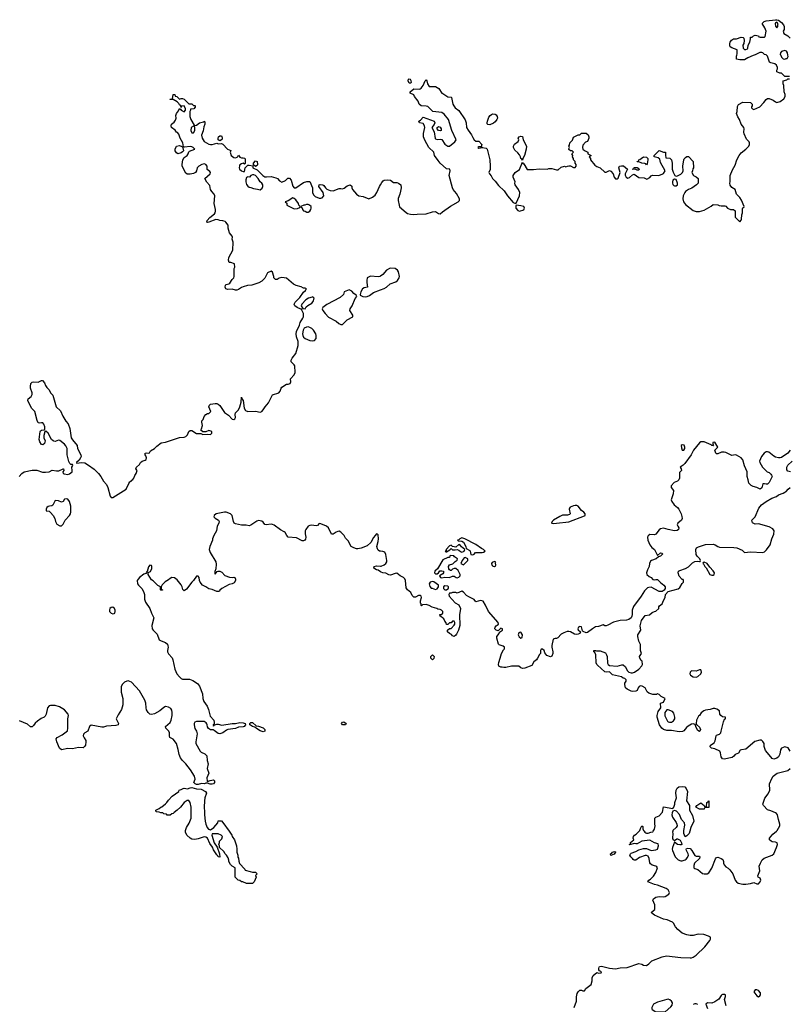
# Model space of a CAD drawing. Header units: inches. Extents: x 2106670 to 2322961, y 36024 to 224899.
# Tile 203 of 256: x 2255351 to 2265256, y 127770 to 140458. Entities that reach past the tile are written whole.
import ezdxf

# ---------------------------------------------------------------- set-up
doc = ezdxf.new("R2010")
doc.units = ezdxf.units.IN
doc.header["$MEASUREMENT"] = 0
for name, color, linetype in [('C2152', 7, 'Continuous'), ('C2153', 7, 'Continuous'), ('C2162', 7, 'Continuous'), ('C2163', 7, 'Continuous'), ('C2164', 7, 'Continuous')]:
    doc.layers.add(name, color=color, linetype=linetype)

msp = doc.modelspace()

# ---------------------------------------------------------------- linework, layer by layer
at = {"layer": 'C2152', "color": 5, "elevation": 40}
msp.add_lwpolyline([(2258049, 130000), (2258085, 129950), (2258091, 129930), (2258118, 129890), (2258145, 129810), (2258151, 129769), (2258151, 129730), (2258162, 129690), (2258164, 129664), (2258171, 129651), (2258173, 129613), (2258184, 129584), (2258254, 129510), (2258258, 129498), (2258323, 129483), (2258350, 129471), (2258390, 129471), (2258411, 129450), (2258392, 129430), (2258398, 129410), (2258371, 129349), (2258350, 129328), (2258273, 129327), (2258227, 129347), (2258210, 129348), (2258187, 129367), (2258166, 129370), (2258128, 129408), (2258126, 129530), (2258090, 129548), (2258068, 129570), (2258048, 129610), (2258047, 129627), (2258036, 129656), (2258018, 129690), (2257998, 129710), (2257980, 129740), (2257928, 129790), (2257928, 129810), (2257918, 129830), (2257927, 129853), (2257928, 129872), (2257956, 129904), (2257966, 129930), (2257948, 129948), (2257910, 129968), (2257833, 129967), (2257826, 129950), (2257856, 129850), (2257896, 129796), (2257927, 129710), (2257930, 129666), (2257910, 129669), (2257904, 129684), (2257890, 129694), (2257850, 129759), (2257835, 129795), (2257801, 129841), (2257770, 129909), (2257750, 129925), (2257730, 129926), (2257650, 129901), (2257610, 129895), (2257570, 129898), (2257549, 129909), (2257506, 129950), (2257488, 129988), (2257489, 130000)], dxfattribs=at)
at = {"layer": 'C2153', "color": 5, "elevation": 40}
for points in [[(2255345, 134570), (2255378, 134610), (2255410, 134630), (2255510, 134652), (2255572, 134652), (2255646, 134626), (2255685, 134625), (2255729, 134631), (2255770, 134651), (2255824, 134644), (2255854, 134646), (2255910, 134670), (2255914, 134670), (2255921, 134650), (2255906, 134630), (2255912, 134610), (2255924, 134604), (2255970, 134598), (2255994, 134606), (2256026, 134630), (2256029, 134650), (2256024, 134690), (2256035, 134715), (2256030, 134726), (2256010, 134728), (2255997, 134737), (2255985, 134765), (2255962, 134850), (2255962, 134930), (2255947, 134967), (2255930, 134986), (2255870, 135035), (2255850, 135038), (2255810, 135022), (2255790, 135025), (2255782, 135030), (2255761, 135050), (2255718, 135130), (2255690, 135155), (2255674, 135146), (2255661, 135099), (2255664, 135070), (2255681, 135030), (2255670, 134997), (2255650, 134978), (2255630, 134983), (2255610, 135018), (2255601, 135050), (2255616, 135150), (2255620, 135160), (2255630, 135167), (2255670, 135172), (2255676, 135184), (2255676, 135210), (2255664, 135244), (2255650, 135261), (2255630, 135263), (2255610, 135257), (2255590, 135262), (2255575, 135295), (2255547, 135407), (2255505, 135450), (2255457, 135550), (2255462, 135570), (2255497, 135603), (2255512, 135630), (2255512, 135650), (2255491, 135710), (2255490, 135730), (2255495, 135770), (2255510, 135785), (2255530, 135792), (2255590, 135786), (2255630, 135807), (2255647, 135807), (2255670, 135780), (2255684, 135744), (2255700, 135720), (2255730, 135690), (2255750, 135651), (2255778, 135618), (2255820, 135470), (2255876, 135416), (2255907, 135347), (2255945, 135285), (2255975, 135250), (2255999, 135190), (2256015, 135070), (2256030, 135043), (2256090, 134970), (2256094, 134930), (2256141, 134850), (2256143, 134830), (2256136, 134810), (2256117, 134783), (2256081, 134750), (2256083, 134743), (2256150, 134750), (2256190, 134748), (2256239, 134719), (2256310, 134666), (2256366, 134610), (2256396, 134570), (2256431, 134510), (2256468, 134468), (2256488, 134430), (2256516, 134316), (2256530, 134301), (2256550, 134299), (2256721, 134410), (2256757, 134483), (2256770, 134502), (2256786, 134510), (2256795, 134525), (2256810, 134532), (2256822, 134550), (2256834, 134586), (2256854, 134610), (2256866, 134650), (2256849, 134669), (2256858, 134690), (2256895, 134725), (2256910, 134751), (2256929, 134771), (2256970, 134782), (2256979, 134790), (2256987, 134810), (2256978, 134838), (2256969, 134850), (2256970, 134871), (2256990, 134878), (2257006, 134874), (2257022, 134878), (2257036, 134904), (2257090, 134931), (2257118, 134962), (2257173, 135007), (2257230, 135012), (2257410, 135075), (2257470, 135080), (2257492, 135088), (2257513, 135110), (2257529, 135151), (2257550, 135165), (2257570, 135162), (2257630, 135127), (2257684, 135124), (2257710, 135114), (2257770, 135118), (2257810, 135112), (2257828, 135130), (2257826, 135150), (2257790, 135162), (2257750, 135146), (2257710, 135146), (2257686, 135170), (2257696, 135184), (2257709, 135230), (2257699, 135270), (2257699, 135290), (2257714, 135306), (2257730, 135346), (2257750, 135371), (2257770, 135381), (2257790, 135385), (2257815, 135410), (2257788, 135470), (2257798, 135490), (2257810, 135502), (2257871, 135511), (2257890, 135511), (2257910, 135504), (2257930, 135486), (2257990, 135395), (2258040, 135360), (2258090, 135311), (2258110, 135307), (2258125, 135315), (2258133, 135330), (2258129, 135370), (2258133, 135390), (2258170, 135431), (2258189, 135470), (2258204, 135530), (2258208, 135592), (2258212, 135570), (2258231, 135551), (2258244, 135450), (2258262, 135422), (2258290, 135411), (2258390, 135413), (2258450, 135402), (2258470, 135411), (2258489, 135430), (2258515, 135470), (2258558, 135522), (2258610, 135622), (2258692, 135648), (2258709, 135670), (2258719, 135710), (2258730, 135723), (2258790, 135761), (2258810, 135759), (2258835, 135770), (2258844, 135790), (2258839, 135830), (2258890, 135882), (2258899, 135910), (2258896, 135996), (2258889, 136010), (2258850, 136050), (2258849, 136069), (2258863, 136097), (2258910, 136158), (2258939, 136261), (2258940, 136310), (2258918, 136370), (2258916, 136410), (2258919, 136441), (2258957, 136523), (2258966, 136554), (2259002, 136610), (2259009, 136630), (2259009, 136670), (2258986, 136714), (2258986, 136726), (2258974, 136726), (2258928, 136750), (2258898, 136770), (2258888, 136790), (2258903, 136817), (2258962, 136878), (2259010, 136945), (2259035, 136970), (2259038, 136982), (2259046, 136990), (2259030, 136998), (2259010, 136998), (2258977, 137017), (2258914, 137034), (2258878, 137050), (2258789, 137129), (2258730, 137135), (2258695, 137125), (2258670, 137109), (2258648, 137108), (2258626, 137130), (2258628, 137150), (2258610, 137206), (2258590, 137218), (2258545, 137195), (2258510, 137126), (2258471, 137089), (2258434, 137066), (2258343, 137037), (2258288, 137032), (2258230, 137016), (2258210, 137009), (2258170, 136979), (2258150, 136973), (2258130, 136974), (2258090, 136985), (2258030, 136983), (2258009, 136990), (2257997, 137010), (2258003, 137037), (2258010, 137045), (2258045, 137055), (2258057, 137063), (2258090, 137112), (2258109, 137131), (2258114, 137150), (2258115, 137250), (2258122, 137270), (2258118, 137310), (2258070, 137329), (2258050, 137328), (2258041, 137361), (2258047, 137393), (2258099, 137490), (2258102, 137590), (2258089, 137630), (2258095, 137655), (2258088, 137670), (2258055, 137710), (2258039, 137770), (2258039, 137810), (2258009, 137850), (2257997, 137857), (2257970, 137867), (2257930, 137870), (2257910, 137877), (2257878, 137882), (2257789, 137849), (2257770, 137845), (2257762, 137850), (2257766, 137870), (2257801, 137910), (2257863, 137957), (2257872, 137970), (2257876, 137990), (2257876, 138010), (2257857, 138090), (2257865, 138190), (2257856, 138210), (2257826, 138246), (2257812, 138270), (2257802, 138322), (2257764, 138364), (2257735, 138410), (2257804, 138470), (2257808, 138488), (2257800, 138500), (2257766, 138526), (2257769, 138570), (2257750, 138594), (2257730, 138601), (2257698, 138590), (2257658, 138570), (2257636, 138550), (2257631, 138510), (2257616, 138490), (2257590, 138478), (2257550, 138469), (2257510, 138469), (2257490, 138481), (2257444, 138570), (2257443, 138590), (2257452, 138650), (2257470, 138684), (2257509, 138710), (2257524, 138730), (2257530, 138754), (2257538, 138762), (2257608, 138790), (2257588, 138810), (2257570, 138819), (2257550, 138822), (2257476, 138816), (2257460, 138820), (2257453, 138870), (2257418, 138930), (2257401, 138981), (2257384, 139004), (2257370, 139009), (2257353, 139033), (2257309, 139070), (2257305, 139090), (2257309, 139110), (2257342, 139138), (2257358, 139162), (2257366, 139190), (2257364, 139224), (2257370, 139250), (2257396, 139284), (2257410, 139312), (2257424, 139304), (2257434, 139290), (2257470, 139272), (2257488, 139290), (2257488, 139310), (2257470, 139346), (2257438, 139342), (2257430, 139326), (2257428, 139350), (2257410, 139362), (2257400, 139380), (2257379, 139399), (2257330, 139429), (2257286, 139430), (2257290, 139434), (2257322, 139438), (2257327, 139493), (2257350, 139494), (2257354, 139474), (2257374, 139470), (2257410, 139434), (2257430, 139442), (2257450, 139442), (2257472, 139432), (2257530, 139374), (2257570, 139374), (2257590, 139354), (2257610, 139354), (2257614, 139350), (2257614, 139330), (2257594, 139310), (2257554, 139306), (2257554, 139294), (2257545, 139275), (2257545, 139210), (2257556, 139170), (2257598, 139098), (2257610, 139094), (2257630, 139098), (2257670, 139131), (2257718, 139142), (2257732, 139150), (2257738, 139130), (2257735, 139110), (2257722, 139078), (2257716, 139024), (2257694, 138970), (2257704, 138930), (2257728, 138888), (2257790, 138854), (2257809, 138851), (2257830, 138851), (2257890, 138865), (2257910, 138858), (2257950, 138861), (2257970, 138856), (2258030, 138791), (2258070, 138774), (2258072, 138770), (2258062, 138750), (2258076, 138710), (2258110, 138681), (2258130, 138679), (2258153, 138687), (2258164, 138696), (2258170, 138714), (2258186, 138686), (2258210, 138676), (2258230, 138677), (2258252, 138672), (2258258, 138650), (2258257, 138603), (2258250, 138598), (2258230, 138608), (2258210, 138602), (2258190, 138588), (2258185, 138575), (2258180, 138550), (2258185, 138530), (2258210, 138511), (2258230, 138503), (2258250, 138502), (2258258, 138550), (2258290, 138582), (2258310, 138585), (2258354, 138574), (2258354, 138550), (2258410, 138525), (2258439, 138499), (2258483, 138450), (2258510, 138435), (2258530, 138433), (2258590, 138437), (2258650, 138422), (2258672, 138412), (2258701, 138381), (2258730, 138363), (2258775, 138385), (2258806, 138414), (2258830, 138414), (2258850, 138390), (2258873, 138313), (2258890, 138291), (2258910, 138291), (2259010, 138362), (2259050, 138372), (2259092, 138372), (2259126, 138290), (2259125, 138230), (2259139, 138199), (2259160, 138180), (2259210, 138157), (2259230, 138157), (2259250, 138164), (2259269, 138190), (2259264, 138230), (2259206, 138310), (2259210, 138330), (2259225, 138335), (2259258, 138330), (2259270, 138321), (2259290, 138291), (2259310, 138275), (2259350, 138259), (2259390, 138251), (2259470, 138282), (2259490, 138283), (2259510, 138277), (2259532, 138288), (2259570, 138317), (2259611, 138331), (2259630, 138312), (2259631, 138290), (2259639, 138270), (2259692, 138210), (2259722, 138190), (2259779, 138179), (2259850, 138151), (2259898, 138170), (2259930, 138198), (2259953, 138230), (2259989, 138310), (2260000, 138329)], [(2260000, 137155), (2259991, 137149), (2259970, 137144), (2259870, 137152), (2259831, 137130), (2259823, 137097), (2259823, 137070), (2259832, 137010), (2259790, 137001), (2259770, 136989), (2259748, 136952), (2259738, 136918), (2259738, 136910), (2259771, 136890), (2259805, 136885), (2259830, 136889), (2259857, 136903), (2259910, 136943), (2260000, 136975)], [(2260000, 133608), (2259989, 133609), (2259970, 133622), (2259960, 133640), (2259953, 133670), (2259970, 133732), (2259975, 133770), (2259970, 133818), (2259958, 133830), (2259950, 133833), (2259930, 133813), (2259910, 133785), (2259878, 133722), (2259830, 133679), (2259750, 133649), (2259710, 133639), (2259690, 133639), (2259655, 133650), (2259622, 133670), (2259583, 133743), (2259550, 133778), (2259534, 133810), (2259490, 133855), (2259470, 133865), (2259450, 133864), (2259430, 133855), (2259390, 133827), (2259370, 133826), (2259329, 133910), (2259304, 133930), (2259230, 133963), (2259210, 133964), (2259190, 133941), (2259170, 133934), (2259110, 133944), (2259090, 133941), (2259068, 133932), (2259037, 133890), (2259030, 133870), (2259030, 133834), (2259038, 133790), (2259035, 133765), (2259026, 133750), (2259010, 133743), (2258990, 133742), (2258919, 133779), (2258810, 133789), (2258792, 133812), (2258772, 133850), (2258760, 133860), (2258710, 133883), (2258630, 133946), (2258610, 133954), (2258590, 133955), (2258527, 133947), (2258510, 133954), (2258490, 133981), (2258470, 133997), (2258430, 134004), (2258405, 133995), (2258330, 133944), (2258310, 133935), (2258270, 133942), (2258210, 133943), (2258130, 133960), (2258115, 133970), (2258105, 133990), (2258091, 134070), (2258069, 134090), (2258010, 134112), (2257990, 134111), (2257884, 134090), (2257857, 134070), (2257855, 134050), (2257870, 134035), (2257915, 134010), (2257920, 133990), (2257916, 133970), (2257898, 133930), (2257886, 133870), (2257852, 133810), (2257836, 133770), (2257834, 133750), (2257800, 133670), (2257791, 133630), (2257805, 133590), (2257878, 133470), (2257881, 133441), (2257877, 133383), (2257865, 133345), (2257864, 133324), (2257870, 133314), (2257895, 133345), (2257909, 133351), (2257930, 133351), (2257958, 133338), (2257996, 133296), (2258056, 133276), (2258090, 133271), (2258110, 133275), (2258122, 133270), (2258131, 133250), (2258132, 133230), (2258117, 133203), (2258091, 133189), (2258050, 133179), (2257954, 133130), (2257932, 133108), (2257925, 133095), (2257911, 133089), (2257890, 133089), (2257830, 133114), (2257790, 133122), (2257749, 133150), (2257709, 133170), (2257675, 133210), (2257668, 133232), (2257666, 133270), (2257650, 133286), (2257630, 133286), (2257592, 133230), (2257570, 133209), (2257502, 133118), (2257470, 133098), (2257455, 133115), (2257446, 133150), (2257434, 133174), (2257380, 133240), (2257347, 133267), (2257310, 133268), (2257290, 133258), (2257270, 133238), (2257225, 133215), (2257185, 133175), (2257174, 133150), (2257174, 133130), (2257178, 133118), (2257192, 133110), (2257190, 133106), (2257170, 133106), (2257166, 133110), (2257166, 133150), (2257130, 133166), (2257070, 133228), (2257050, 133238), (2257006, 133310), (2257006, 133334), (2257035, 133345), (2257055, 133385), (2257055, 133410), (2257050, 133426), (2257030, 133428), (2257010, 133408), (2256994, 133346), (2256990, 133346), (2256986, 133334), (2256977, 133323), (2256950, 133313), (2256896, 133270), (2256876, 133250), (2256867, 133230), (2256871, 133190), (2256883, 133170), (2256926, 133126), (2256946, 133090), (2256958, 133050), (2256961, 132990), (2256972, 132950), (2257030, 132870), (2257050, 132811), (2257081, 132750), (2257054, 132650), (2257059, 132610), (2257070, 132591), (2257121, 132541), (2257148, 132468), (2257173, 132453), (2257230, 132434), (2257254, 132410), (2257262, 132390), (2257263, 132370), (2257254, 132330), (2257256, 132310), (2257267, 132287), (2257314, 132234), (2257326, 132210), (2257349, 132089), (2257377, 132030), (2257410, 131990), (2257430, 131969), (2257450, 131959), (2257538, 131958), (2257583, 131943), (2257643, 131903), (2257670, 131870), (2257705, 131770), (2257713, 131710), (2257725, 131670), (2257767, 131610), (2257786, 131570), (2257804, 131484), (2257853, 131430), (2257858, 131402), (2257857, 131383), (2257846, 131370), (2257850, 131354), (2257855, 131365), (2257867, 131373), (2257890, 131380), (2257910, 131380), (2257954, 131366), (2258090, 131390), (2258132, 131388), (2258190, 131400), (2258230, 131398), (2258256, 131390), (2258259, 131370), (2258245, 131350), (2258230, 131345), (2258170, 131343), (2258130, 131322), (2258032, 131310), (2258016, 131304), (2257970, 131269), (2257930, 131255), (2257910, 131258), (2257856, 131296), (2257850, 131306), (2257812, 131308), (2257785, 131325), (2257770, 131346), (2257769, 131370), (2257763, 131383), (2257755, 131395), (2257730, 131413), (2257690, 131416), (2257630, 131412), (2257610, 131404), (2257599, 131390), (2257599, 131370), (2257610, 131325), (2257628, 131288), (2257636, 131256), (2257635, 131230), (2257620, 131150), (2257622, 131130), (2257678, 131030), (2257690, 131019), (2257739, 130999), (2257762, 130970), (2257769, 130910), (2257780, 130870), (2257768, 130808), (2257788, 130750), (2257762, 130690), (2257765, 130645), (2257770, 130642), (2257805, 130655), (2257850, 130663), (2257863, 130650), (2257863, 130630), (2257850, 130610), (2257830, 130605), (2257805, 130605), (2257770, 130618), (2257750, 130618), (2257731, 130609), (2257693, 130613), (2257650, 130603), (2257630, 130604), (2257611, 130611), (2257596, 130630), (2257611, 130670), (2257604, 130710), (2257553, 130790), (2257490, 130869), (2257450, 130910), (2257425, 130945), (2257406, 130990), (2257395, 131055), (2257373, 131130), (2257330, 131188), (2257285, 131210), (2257281, 131230), (2257282, 131270), (2257274, 131290), (2257236, 131330), (2257229, 131349), (2257290, 131402), (2257305, 131430), (2257316, 131490), (2257317, 131530), (2257310, 131562), (2257300, 131580), (2257270, 131600), (2257230, 131607), (2257210, 131596), (2257159, 131550), (2257090, 131513), (2257050, 131504), (2257030, 131510), (2257006, 131530), (2256984, 131564), (2256979, 131590), (2256977, 131650), (2256964, 131690), (2256895, 131810), (2256790, 131923), (2256750, 131938), (2256730, 131935), (2256701, 131919), (2256679, 131901), (2256670, 131890), (2256660, 131860), (2256658, 131790), (2256679, 131710), (2256682, 131630), (2256665, 131570), (2256618, 131502), (2256596, 131450), (2256601, 131430), (2256624, 131390), (2256618, 131370), (2256590, 131363), (2256470, 131356), (2256430, 131341), (2256410, 131339), (2256270, 131367), (2256250, 131349), (2256231, 131289), (2256190, 131269), (2256175, 131250), (2256171, 131230), (2256183, 131203), (2256205, 131170), (2256205, 131150), (2256197, 131110), (2256187, 131090), (2256170, 131073), (2256110, 131078), (2256030, 131061), (2255970, 131068), (2255890, 131050), (2255863, 131070), (2255828, 131150), (2255823, 131190), (2255833, 131210), (2255898, 131242), (2255965, 131295), (2255970, 131330), (2255970, 131450), (2255981, 131490), (2255976, 131510), (2255930, 131565), (2255863, 131603), (2255810, 131620), (2255750, 131620), (2255730, 131615), (2255710, 131590), (2255692, 131508), (2255679, 131481), (2255667, 131470), (2255627, 131453), (2255581, 131419), (2255549, 131391), (2255530, 131364), (2255510, 131346), (2255490, 131345), (2255450, 131379), (2255350, 131421)], [(2260000, 133344), (2259970, 133365), (2259948, 133370), (2259915, 133390), (2259918, 133410), (2259950, 133418), (2260000, 133417)], [(2257489, 130000), (2257489, 130010), (2257502, 130050), (2257535, 130105), (2257559, 130170), (2257562, 130310), (2257549, 130370), (2257530, 130395), (2257510, 130395), (2257472, 130370), (2257425, 130310), (2257382, 130270), (2257340, 130240), (2257330, 130228), (2257310, 130226), (2257290, 130206), (2257250, 130206), (2257242, 130222), (2257210, 130226), (2257196, 130236), (2257170, 130238), (2257150, 130246), (2257108, 130248), (2257106, 130270), (2257149, 130291), (2257168, 130310), (2257184, 130316), (2257229, 130351), (2257249, 130371), (2257270, 130402), (2257318, 130450), (2257402, 130510), (2257406, 130530), (2257430, 130536), (2257458, 130550), (2257470, 130553), (2257513, 130547), (2257550, 130560), (2257570, 130563), (2257630, 130548), (2257690, 130540), (2257746, 130510), (2257759, 130490), (2257739, 130430), (2257731, 130390), (2257728, 130308), (2257734, 130250), (2257731, 130211), (2257740, 130130), (2257750, 130090), (2257767, 130050), (2257786, 130026), (2257810, 130018), (2257855, 130050), (2257906, 130110), (2257910, 130132), (2257950, 130132), (2257970, 130112), (2258049, 130000)]]:
    msp.add_lwpolyline(points, dxfattribs=at)
for points in [[(2257590, 139086), (2257562, 139070), (2257556, 139030), (2257570, 139002), (2257590, 139002), (2257609, 139030), (2257607, 139067), (2257602, 139082)], [(2257930, 138898), (2257909, 138909), (2257909, 138930), (2257915, 138950), (2257930, 138961), (2257950, 138962), (2257954, 138954), (2257961, 138930), (2257960, 138920), (2257950, 138908)], [(2257450, 138814), (2257458, 138818), (2257454, 138806), (2257461, 138770), (2257450, 138755), (2257430, 138743), (2257390, 138729), (2257370, 138744), (2257356, 138770), (2257353, 138790), (2257370, 138830), (2257410, 138836), (2257442, 138822)], [(2258390, 138566), (2258366, 138586), (2258363, 138603), (2258364, 138610), (2258390, 138638), (2258411, 138630), (2258416, 138590), (2258410, 138578)], [(2258370, 138460), (2258350, 138460), (2258331, 138450), (2258311, 138429), (2258290, 138434), (2258275, 138425), (2258265, 138395), (2258267, 138367), (2258273, 138333), (2258290, 138311), (2258310, 138299), (2258330, 138297), (2258362, 138282), (2258415, 138275), (2258450, 138264), (2258474, 138286), (2258486, 138310), (2258485, 138330), (2258473, 138350), (2258449, 138370), (2258425, 138410), (2258390, 138450)], [(2258870, 138162), (2258810, 138122), (2258774, 138110), (2258792, 138092), (2258794, 138070), (2258890, 138022), (2258930, 138025), (2258962, 138038), (2258966, 138050), (2258948, 138068), (2258942, 138090), (2258910, 138138), (2258890, 138155)], [(2259070, 138075), (2259045, 138075), (2259027, 138067), (2259013, 138067), (2258974, 138050), (2258978, 138038), (2258993, 138033), (2258994, 138010), (2259010, 137994), (2259030, 137992), (2259050, 137978), (2259070, 137978), (2259090, 137992), (2259102, 138010), (2259108, 138030), (2259106, 138050), (2259086, 138070)], [(2259595, 136975), (2259574, 136970), (2259534, 136950), (2259522, 136918), (2259483, 136877), (2259310, 136789), (2259258, 136750), (2259251, 136730), (2259258, 136710), (2259287, 136670), (2259330, 136623), (2259430, 136574), (2259465, 136545), (2259490, 136530), (2259510, 136528), (2259570, 136589), (2259645, 136630), (2259646, 136650), (2259606, 136710), (2259609, 136730), (2259637, 136770), (2259674, 136866), (2259695, 136890), (2259688, 136910), (2259658, 136930), (2259630, 136958)], [(2259130, 136888), (2259119, 136881), (2259072, 136870), (2259038, 136850), (2258985, 136790), (2258978, 136770), (2258998, 136738), (2259030, 136734), (2259043, 136757), (2259065, 136775), (2259115, 136805), (2259134, 136826), (2259148, 136870)], [(2259070, 136498), (2259045, 136495), (2259018, 136482), (2259005, 136455), (2258997, 136410), (2258999, 136390), (2259010, 136365), (2259030, 136348), (2259090, 136322), (2259120, 136320), (2259150, 136326), (2259170, 136350), (2259172, 136390), (2259166, 136410), (2259138, 136458), (2259117, 136477), (2259090, 136493)], [(2255950, 134284), (2255930, 134278), (2255910, 134249), (2255890, 134242), (2255850, 134258), (2255810, 134262), (2255778, 134202), (2255766, 134194), (2255734, 134190), (2255717, 134183), (2255702, 134170), (2255692, 134150), (2255694, 134130), (2255730, 134123), (2255750, 134107), (2255783, 134070), (2255805, 134030), (2255813, 133990), (2255830, 133957), (2255870, 133934), (2255890, 133935), (2255910, 133959), (2255937, 134010), (2255992, 134070), (2256005, 134090), (2256011, 134110), (2256008, 134188), (2255995, 134250), (2255970, 134279)], [(2256550, 132886), (2256530, 132883), (2256514, 132870), (2256507, 132853), (2256510, 132830), (2256530, 132810), (2256550, 132803), (2256570, 132804), (2256576, 132810), (2256582, 132830), (2256580, 132850), (2256572, 132870)], [(2258490, 131283), (2258450, 131295), (2258402, 131322), (2258383, 131343), (2258350, 131350), (2258325, 131365), (2258319, 131370), (2258317, 131390), (2258330, 131403), (2258350, 131401), (2258398, 131358), (2258430, 131356), (2258490, 131333), (2258510, 131310), (2258510, 131289)], [(2259550, 131370), (2259510, 131373), (2259498, 131390), (2259510, 131407), (2259530, 131410), (2259558, 131390)]]:
    msp.add_lwpolyline(points, close=True, dxfattribs=at)
at = {"layer": 'C2162', "color": 5, "elevation": 40}
for points in [[(2262497, 127730), (2262528, 127810), (2262525, 127865), (2262537, 127910), (2262550, 127931), (2262570, 127951), (2262590, 127952), (2262610, 127942), (2262630, 127942), (2262645, 127975), (2262716, 128024), (2262729, 128070), (2262728, 128112), (2262741, 128139), (2262790, 128178), (2262810, 128172), (2262846, 128174), (2262848, 128190), (2262821, 128201), (2262816, 128216), (2262813, 128230), (2262817, 128250), (2262824, 128256), (2262850, 128262), (2262950, 128236), (2263030, 128227), (2263090, 128239), (2263178, 128242), (2263330, 128295), (2263370, 128285), (2263392, 128272), (2263430, 128271), (2263458, 128290), (2263498, 128330), (2263630, 128382), (2263687, 128393), (2263870, 128374), (2263990, 128367), (2264010, 128370), (2264030, 128377), (2264070, 128403), (2264179, 128510), (2264245, 128590), (2264254, 128610), (2264253, 128633), (2264229, 128649), (2264169, 128669), (2264094, 128674), (2264030, 128658), (2263990, 128658), (2263950, 128664), (2263890, 128686), (2263832, 128732), (2263802, 128770), (2263776, 128816), (2263762, 128830), (2263697, 128857), (2263647, 128867), (2263530, 128918), (2263493, 128950), (2263498, 128962), (2263538, 128990), (2263535, 129050), (2263509, 129110), (2263518, 129130), (2263550, 129151), (2263590, 129159), (2263650, 129156), (2263670, 129161), (2263718, 129190), (2263726, 129210), (2263710, 129246), (2263683, 129263), (2263570, 129304), (2263530, 129313), (2263446, 129350), (2263458, 129370), (2263479, 129381), (2263521, 129419), (2263549, 129470), (2263569, 129530), (2263562, 129542), (2263548, 129550), (2263502, 129562), (2263479, 129579), (2263472, 129592), (2263462, 129650), (2263450, 129677), (2263430, 129689), (2263410, 129686), (2263340, 129660), (2263290, 129629), (2263270, 129629), (2263255, 129635), (2263249, 129650), (2263228, 129670), (2263215, 129690), (2263222, 129710), (2263230, 129718), (2263290, 129739), (2263330, 129762), (2263390, 129778), (2263430, 129778), (2263490, 129753), (2263550, 129762), (2263572, 129770), (2263584, 129810), (2263579, 129839), (2263530, 129851), (2263470, 129883), (2263368, 129872), (2263310, 129838), (2263290, 129836), (2263270, 129844), (2263228, 129828), (2263210, 129826), (2263208, 129830), (2263222, 129838), (2263224, 129856), (2263266, 129890), (2263258, 129910), (2263261, 129930), (2263275, 129950), (2263297, 129963), (2263334, 130000)], [(2263399, 130000), (2263408, 129988), (2263420, 129980), (2263430, 129975), (2263450, 129976), (2263486, 129990), (2263510, 129991), (2263515, 130000)], [(2263767, 130000), (2263764, 129990), (2263768, 129970), (2263765, 129910), (2263770, 129898), (2263790, 129882), (2263820, 129900), (2263830, 129903), (2263839, 129899), (2263863, 129883), (2263881, 129850), (2263882, 129830), (2263877, 129823), (2263857, 129823), (2263829, 129830), (2263790, 129858), (2263762, 129790), (2263760, 129770), (2263765, 129750), (2263800, 129670), (2263835, 129630), (2263870, 129618), (2263890, 129619), (2263929, 129630), (2263940, 129640), (2263957, 129663), (2263968, 129690), (2263964, 129710), (2263943, 129750), (2263938, 129770), (2263944, 129776), (2263960, 129780), (2263990, 129777), (2264013, 129753), (2264050, 129687), (2264070, 129677), (2264110, 129678), (2264118, 129670), (2264111, 129650), (2264046, 129590), (2264037, 129557), (2264038, 129530), (2264050, 129521), (2264090, 129507), (2264150, 129457), (2264170, 129451), (2264209, 129451), (2264230, 129462), (2264270, 129526), (2264316, 129644), (2264330, 129662), (2264350, 129665), (2264392, 129650), (2264414, 129634), (2264421, 129610), (2264421, 129590), (2264430, 129565), (2264450, 129541), (2264483, 129523), (2264503, 129503), (2264541, 129450), (2264571, 129370), (2264588, 129348), (2264610, 129331), (2264670, 129317), (2264710, 129317), (2264770, 129326), (2264810, 129338), (2264850, 129322), (2264870, 129322), (2264894, 129346), (2264901, 129370), (2264894, 129394), (2264868, 129410), (2264864, 129424), (2264889, 129490), (2264881, 129550), (2264897, 129590), (2264919, 129630), (2264945, 129655), (2265050, 129690), (2265068, 129710), (2265104, 129790), (2265116, 129830), (2265111, 129851), (2265090, 129861), (2265050, 129865), (2265035, 129870), (2265014, 129890), (2265014, 129910), (2265057, 129963), (2265102, 130000)], [(2263986, 130000), (2263979, 129970), (2263950, 129942), (2263929, 129929), (2263909, 129970), (2263909, 130000)], [(2264090, 127768), (2264070, 127775), (2264050, 127774), (2264030, 127769)], [(2264457, 127750), (2264434, 127830), (2264447, 127870), (2264446, 127890), (2264437, 127897), (2264410, 127897), (2264399, 127890), (2264390, 127882), (2264363, 127837), (2264310, 127801), (2264270, 127784), (2264213, 127787), (2264194, 127770), (2264216, 127716)]]:
    msp.add_lwpolyline(points, dxfattribs=at)
for points in [[(2262970, 129689), (2262965, 129710), (2262982, 129718), (2262989, 129730), (2263017, 129737), (2263030, 129734), (2263031, 129730), (2263010, 129704)], [(2264850, 127958), (2264830, 127958), (2264812, 127930), (2264850, 127878), (2264870, 127864), (2264890, 127878), (2264896, 127890), (2264897, 127917), (2264870, 127948)], [(2263710, 127835), (2263690, 127832), (2263570, 127798), (2263519, 127770), (2263496, 127730), (2263498, 127710), (2263503, 127703), (2263550, 127671), (2263670, 127672), (2263743, 127737), (2263760, 127760), (2263765, 127790), (2263753, 127810), (2263729, 127829)]]:
    msp.add_lwpolyline(points, close=True, dxfattribs=at)
at = {"layer": 'C2163', "color": 5, "elevation": 40}
for points in [[(2264816, 140000), (2264803, 139997), (2264735, 139965), (2264690, 139939), (2264630, 139939), (2264588, 139948), (2264587, 139987), (2264591, 140000)], [(2265270, 139726), (2265210, 139726), (2265170, 139768), (2265149, 139769), (2265110, 139788), (2265109, 139809), (2265115, 139825), (2265116, 139844), (2265106, 139870), (2265082, 139890), (2265030, 139901), (2265012, 139912), (2264990, 139989), (2264975, 140000)], [(2265158, 140000), (2265170, 139976), (2265190, 139955), (2265210, 139951), (2265230, 139956), (2265240, 139960), (2265255, 139985), (2265251, 140000)], [(2260000, 138329), (2260018, 138362), (2260037, 138383), (2260050, 138391), (2260090, 138395), (2260130, 138391), (2260170, 138362), (2260210, 138358), (2260234, 138350), (2260262, 138330), (2260265, 138290), (2260259, 138250), (2260251, 138210), (2260228, 138152), (2260227, 138127), (2260243, 138070), (2260245, 138045), (2260332, 137972), (2260350, 137962), (2260389, 137951), (2260432, 137948), (2260474, 137954), (2260590, 137955), (2260670, 137981), (2260710, 137985), (2260750, 137961), (2260770, 137955), (2260798, 137982), (2260903, 138057), (2261002, 138110), (2261020, 138130), (2261020, 138150), (2260980, 138220), (2260937, 138270), (2260927, 138290), (2260886, 138450), (2260898, 138510), (2260895, 138530), (2260850, 138534), (2260770, 138610), (2260742, 138642), (2260698, 138710), (2260687, 138750), (2260624, 138810), (2260570, 138904), (2260556, 138950), (2260553, 138990), (2260570, 139070), (2260567, 139090), (2260550, 139119), (2260504, 139130), (2260495, 139150), (2260516, 139164), (2260550, 139202), (2260692, 139152), (2260699, 139130), (2260691, 139109), (2260664, 139070), (2260692, 139012), (2260706, 138926), (2260710, 138921), (2260730, 138915), (2260770, 138920), (2260790, 138912), (2260830, 138856), (2260855, 138835), (2260870, 138828), (2260890, 138830), (2260957, 138883), (2260974, 138910), (2260919, 139030), (2260878, 139170), (2260822, 139242), (2260790, 139260), (2260677, 139277), (2260610, 139338), (2260590, 139345), (2260524, 139350), (2260501, 139370), (2260486, 139406), (2260439, 139470), (2260429, 139489), (2260382, 139510), (2260382, 139530), (2260430, 139565), (2260497, 139563), (2260514, 139566), (2260525, 139575), (2260549, 139611), (2260578, 139670), (2260590, 139682), (2260598, 139670), (2260605, 139630), (2260630, 139596), (2260710, 139596), (2260754, 139570), (2260793, 139513), (2260805, 139505), (2260870, 139463), (2260910, 139459), (2260914, 139454), (2260934, 139370), (2260946, 139346), (2260964, 139324), (2261010, 139286), (2261090, 139168), (2261103, 139130), (2261109, 139070), (2261130, 139033), (2261175, 138975), (2261190, 138941), (2261210, 138911), (2261230, 138891), (2261270, 138891), (2261305, 138850), (2261300, 138820), (2261270, 138818), (2261254, 138810), (2261270, 138802), (2261290, 138805), (2261306, 138810), (2261302, 138818), (2261314, 138810), (2261362, 138802), (2261376, 138790), (2261408, 138650), (2261416, 138570), (2261412, 138528), (2261397, 138490), (2261404, 138470), (2261428, 138448), (2261445, 138410), (2261478, 138378), (2261521, 138321), (2261594, 138254), (2261637, 138190), (2261710, 138101), (2261730, 138092), (2261750, 138094), (2261793, 138187), (2261797, 138230), (2261781, 138270), (2261737, 138330), (2261733, 138350), (2261736, 138370), (2261709, 138430), (2261709, 138450), (2261735, 138490), (2261790, 138526), (2261830, 138622), (2261836, 138610), (2261850, 138599), (2261890, 138527), (2261972, 138528), (2262044, 138536), (2262149, 138531), (2262170, 138539), (2262210, 138539), (2262270, 138525), (2262290, 138525), (2262330, 138558), (2262370, 138571), (2262390, 138562), (2262409, 138571), (2262430, 138574), (2262450, 138574), (2262490, 138552), (2262510, 138552), (2262522, 138570), (2262524, 138590), (2262508, 138610), (2262508, 138630), (2262488, 138650), (2262488, 138670), (2262475, 138690), (2262478, 138710), (2262468, 138730), (2262486, 138750), (2262470, 138766), (2262450, 138766), (2262430, 138786), (2262428, 138792), (2262438, 138810), (2262428, 138830), (2262437, 138843), (2262441, 138870), (2262473, 138907), (2262490, 138942), (2262550, 138974), (2262570, 138974), (2262590, 138994), (2262650, 138994), (2262676, 138976), (2262686, 138950), (2262686, 138930), (2262670, 138888), (2262642, 138878), (2262610, 138842), (2262602, 138810), (2262607, 138790), (2262630, 138771), (2262672, 138750), (2262674, 138730), (2262714, 138710), (2262692, 138690), (2262706, 138670), (2262707, 138650), (2262765, 138585), (2262790, 138568), (2262831, 138550), (2262890, 138491), (2262910, 138491), (2262950, 138514), (2262970, 138507), (2263001, 138470), (2263011, 138430), (2263030, 138407), (2263052, 138408), (2263063, 138417), (2263089, 138490), (2263073, 138550), (2263082, 138570), (2263105, 138575), (2263133, 138573), (2263182, 138530), (2263154, 138470), (2263154, 138454), (2263168, 138430), (2263190, 138417), (2263210, 138423), (2263250, 138459), (2263270, 138466), (2263330, 138424), (2263400, 138420), (2263435, 138405), (2263470, 138426), (2263490, 138447), (2263506, 138454), (2263589, 138451), (2263638, 138470), (2263650, 138478), (2263669, 138510), (2263610, 138618), (2263599, 138659), (2263577, 138677), (2263529, 138690), (2263529, 138710), (2263590, 138772), (2263650, 138752), (2263674, 138750), (2263673, 138713), (2263678, 138678), (2263730, 138672), (2263750, 138652), (2263759, 138610), (2263760, 138530), (2263771, 138491), (2263792, 138452), (2263810, 138442), (2263830, 138445), (2263872, 138468), (2263892, 138488), (2263903, 138510), (2263899, 138570), (2263909, 138651), (2263915, 138665), (2263930, 138682), (2263950, 138694), (2263970, 138694), (2264032, 138632), (2264034, 138550), (2264024, 138536), (2264022, 138510), (2264012, 138490), (2264034, 138450), (2264070, 138434), (2264093, 138413), (2264094, 138350), (2264074, 138330), (2264011, 138289), (2263970, 138269), (2263930, 138242), (2263921, 138230), (2263901, 138190), (2263896, 138150), (2263906, 138110), (2263930, 138078), (2264030, 138001), (2264070, 137985), (2264110, 137986), (2264170, 138005), (2264263, 138057), (2264290, 138078), (2264350, 138072), (2264364, 138064), (2264390, 138058), (2264438, 138058), (2264453, 138053), (2264474, 138030), (2264510, 138012), (2264550, 138014), (2264573, 137993), (2264573, 137913), (2264630, 137854), (2264650, 137874), (2264654, 137886), (2264656, 137944), (2264666, 137970), (2264667, 138027), (2264670, 138034), (2264682, 138038), (2264686, 138050), (2264654, 138134), (2264630, 138168), (2264589, 138209), (2264570, 138268), (2264530, 138295), (2264506, 138326), (2264502, 138350), (2264509, 138370), (2264509, 138450), (2264538, 138522), (2264570, 138582), (2264593, 138650), (2264625, 138710), (2264650, 138741), (2264709, 138790), (2264749, 138830), (2264757, 138850), (2264756, 138870), (2264750, 138882), (2264719, 138919), (2264686, 138986), (2264683, 139010), (2264689, 139050), (2264683, 139070), (2264649, 139110), (2264629, 139170), (2264606, 139206), (2264589, 139250), (2264596, 139276), (2264600, 139340), (2264616, 139364), (2264670, 139394), (2264770, 139392), (2264792, 139370), (2264792, 139350), (2264784, 139336), (2264784, 139324), (2264794, 139310), (2264810, 139302), (2264890, 139336), (2264942, 139390), (2264969, 139431), (2264990, 139442), (2265010, 139442), (2265060, 139420), (2265090, 139398), (2265110, 139392), (2265150, 139405), (2265200, 139440), (2265215, 139470), (2265215, 139495), (2265202, 139530), (2265198, 139610), (2265188, 139630), (2265188, 139672), (2265236, 139684), (2265250, 139694), (2265270, 139694)], [(2260000, 136975), (2260050, 136993), (2260078, 137010), (2260124, 137056), (2260198, 137082), (2260221, 137099), (2260241, 137130), (2260244, 137150), (2260232, 137210), (2260219, 137230), (2260190, 137250), (2260125, 137255), (2260079, 137230), (2260030, 137175), (2260000, 137155)], [(2265280, 134910), (2265249, 134871), (2265170, 134816), (2265150, 134810), (2265130, 134810), (2265090, 134821), (2265070, 134832), (2265004, 134884), (2264990, 134890), (2264972, 134888), (2264946, 134870), (2264910, 134830), (2264884, 134770), (2264891, 134750), (2264924, 134690), (2264959, 134659), (2264985, 134630), (2265010, 134621), (2265030, 134603), (2265041, 134590), (2265048, 134570), (2265010, 134496), (2264998, 134482), (2264990, 134474), (2264970, 134471), (2264950, 134477), (2264930, 134476), (2264915, 134425), (2264892, 134408), (2264849, 134430), (2264803, 134443), (2264777, 134457), (2264746, 134486), (2264741, 134530), (2264725, 134570), (2264724, 134630), (2264690, 134710), (2264670, 134784), (2264650, 134812), (2264590, 134847), (2264570, 134852), (2264530, 134842), (2264450, 134880), (2264430, 134884), (2264396, 134884), (2264350, 134865), (2264330, 134862), (2264322, 134870), (2264309, 134911), (2264348, 134950), (2264310, 135012), (2264285, 135010), (2264282, 134982), (2264291, 134971), (2264290, 134966), (2264270, 134969), (2264260, 134980), (2264170, 135019), (2264130, 135017), (2264110, 135005), (2264036, 134910), (2264004, 134850), (2263922, 134738), (2263903, 134717), (2263862, 134690), (2263874, 134670), (2263878, 134650), (2263856, 134624), (2263852, 134608), (2263852, 134548), (2263847, 134530), (2263828, 134512), (2263785, 134495), (2263745, 134450), (2263746, 134430), (2263775, 134390), (2263771, 134350), (2263748, 134270), (2263754, 134250), (2263785, 134205), (2263830, 134170), (2263846, 134150), (2263875, 134090), (2263883, 134057), (2263887, 134030), (2263881, 134010), (2263832, 133970), (2263826, 133950), (2263831, 133931), (2263845, 133910), (2263842, 133890), (2263825, 133875), (2263790, 133873), (2263707, 133887), (2263650, 133904), (2263610, 133896), (2263590, 133882), (2263550, 133829), (2263530, 133819), (2263470, 133822), (2263450, 133808), (2263443, 133790), (2263447, 133750), (2263471, 133690), (2263498, 133658), (2263530, 133630), (2263570, 133552), (2263610, 133586), (2263630, 133582), (2263634, 133570), (2263610, 133545), (2263582, 133538), (2263552, 133510), (2263492, 133490), (2263481, 133479), (2263468, 133452), (2263464, 133410), (2263442, 133370), (2263427, 133330), (2263431, 133310), (2263462, 133282), (2263491, 133270), (2263510, 133242), (2263530, 133239), (2263550, 133244), (2263570, 133243), (2263610, 133204), (2263653, 133173), (2263671, 133150), (2263668, 133130), (2263655, 133105), (2263630, 133090), (2263590, 133090), (2263490, 133145), (2263457, 133143), (2263443, 133137), (2263402, 133098), (2263361, 133030), (2263262, 132898), (2263246, 132850), (2263246, 132794), (2263241, 132770), (2263231, 132750), (2263202, 132730), (2263170, 132721), (2263090, 132716), (2263004, 132696), (2262930, 132655), (2262907, 132647), (2262890, 132646), (2262870, 132658), (2262810, 132637), (2262770, 132633), (2262731, 132610), (2262670, 132559), (2262650, 132557), (2262614, 132574), (2262603, 132583), (2262592, 132632), (2262570, 132640), (2262551, 132630), (2262542, 132610), (2262550, 132596), (2262578, 132570), (2262571, 132550), (2262550, 132541), (2262530, 132535), (2262500, 132540), (2262450, 132569), (2262430, 132574), (2262406, 132574), (2262362, 132558), (2262330, 132538), (2262287, 132493), (2262270, 132484), (2262250, 132484), (2262227, 132473), (2262208, 132392), (2262208, 132370), (2262221, 132310), (2262221, 132290), (2262210, 132258), (2262190, 132249), (2262146, 132266), (2262120, 132300), (2262108, 132330), (2262090, 132348), (2262073, 132347), (2262062, 132330), (2262062, 132290), (2262050, 132278), (2262026, 132230), (2262011, 132210), (2261977, 132183), (2261950, 132134), (2261860, 132100), (2261830, 132099), (2261810, 132106), (2261785, 132125), (2261690, 132129), (2261614, 132110), (2261590, 132109), (2261570, 132115), (2261550, 132115), (2261526, 132126), (2261521, 132150), (2261524, 132176), (2261545, 132230), (2261559, 132290), (2261584, 132336), (2261598, 132350), (2261598, 132370), (2261583, 132383), (2261530, 132401), (2261521, 132410), (2261498, 132490), (2261499, 132510), (2261529, 132550), (2261535, 132565), (2261575, 132590), (2261574, 132610), (2261550, 132618), (2261518, 132582), (2261490, 132590), (2261476, 132610), (2261478, 132630), (2261490, 132647), (2261506, 132654), (2261522, 132670), (2261517, 132690), (2261393, 132830), (2261354, 132914), (2261323, 132963), (2261290, 132973), (2261230, 132958), (2261206, 132986), (2261181, 133001), (2261139, 133019), (2261110, 133039), (2261070, 133082), (2261050, 133095), (2260990, 133069), (2260970, 133078), (2260930, 133078), (2260912, 133068), (2260890, 133066), (2260882, 133050), (2260885, 133030), (2260964, 132944), (2261010, 132916), (2261030, 132870), (2261021, 132790), (2261025, 132650), (2261005, 132590), (2260980, 132540), (2260970, 132526), (2260948, 132508), (2260930, 132518), (2260915, 132535), (2260890, 132548), (2260866, 132570), (2260866, 132590), (2260890, 132614), (2260910, 132614), (2260950, 132654), (2260958, 132670), (2260958, 132690), (2260950, 132706), (2260930, 132706), (2260913, 132687), (2260890, 132686), (2260870, 132666), (2260850, 132666), (2260847, 132687), (2260830, 132706), (2260815, 132735), (2260795, 132755), (2260768, 132770), (2260767, 132793), (2260790, 132794), (2260806, 132810), (2260806, 132830), (2260786, 132850), (2260770, 132858), (2260740, 132860), (2260726, 132870), (2260668, 132888), (2260626, 132910), (2260590, 132922), (2260542, 132918), (2260530, 132906), (2260526, 132910), (2260526, 132930), (2260518, 132938), (2260515, 132950), (2260515, 132970), (2260528, 133010), (2260526, 133030), (2260510, 133038), (2260490, 133038), (2260450, 133015), (2260430, 133018), (2260410, 133038), (2260390, 133078), (2260349, 133109), (2260330, 133138), (2260323, 133230), (2260313, 133253), (2260298, 133270), (2260253, 133293), (2260210, 133324), (2260190, 133321), (2260130, 133300), (2260110, 133303), (2260070, 133327), (2260030, 133330), (2260010, 133337), (2260000, 133344)], [(2265286, 134630), (2265250, 134638), (2265239, 134659), (2265237, 134690), (2265250, 134716), (2265304, 134770)], [(2265282, 131030), (2265253, 131073), (2265210, 131089), (2265168, 131072), (2265156, 131050), (2265147, 130993), (2265130, 130958), (2265110, 130942), (2265070, 130928), (2265050, 130938), (2265030, 130958), (2264961, 131041), (2264945, 131090), (2264944, 131130), (2264930, 131158), (2264910, 131175), (2264890, 131175), (2264823, 131157), (2264710, 131057), (2264651, 131049), (2264637, 131043), (2264613, 131007), (2264571, 130989), (2264553, 130967), (2264531, 130950), (2264430, 130929), (2264410, 130934), (2264390, 130958), (2264381, 131010), (2264372, 131032), (2264310, 131063), (2264268, 131070), (2264249, 131089), (2264253, 131110), (2264299, 131141), (2264315, 131165), (2264325, 131230), (2264330, 131238), (2264369, 131251), (2264388, 131270), (2264389, 131289), (2264419, 131410), (2264436, 131444), (2264446, 131450), (2264446, 131470), (2264410, 131475), (2264388, 131490), (2264375, 131510), (2264368, 131550), (2264334, 131574), (2264310, 131581), (2264290, 131583), (2264250, 131568), (2264190, 131561), (2264167, 131553), (2264133, 131527), (2264110, 131490), (2264099, 131481), (2264074, 131430), (2264070, 131390), (2264075, 131375), (2264110, 131342), (2264125, 131310), (2264117, 131290), (2264110, 131286), (2264090, 131296), (2264070, 131335), (2264057, 131377), (2264030, 131384), (2264010, 131378), (2263966, 131354), (2263944, 131336), (2263910, 131293), (2263893, 131287), (2263850, 131283), (2263750, 131299), (2263690, 131300), (2263649, 131309), (2263627, 131327), (2263597, 131370), (2263566, 131470), (2263565, 131490), (2263579, 131541), (2263615, 131590), (2263609, 131651), (2263650, 131665), (2263668, 131710), (2263618, 131738), (2263590, 131764), (2263570, 131769), (2263557, 131763), (2263510, 131763), (2263459, 131779), (2263438, 131798), (2263413, 131850), (2263371, 131871), (2263350, 131872), (2263335, 131865), (2263322, 131850), (2263310, 131815), (2263290, 131804), (2263250, 131799), (2263230, 131803), (2263178, 131830), (2263158, 131850), (2263148, 131890), (2263148, 131910), (2263167, 131933), (2263168, 131950), (2263150, 131968), (2263130, 131973), (2263108, 131990), (2262990, 132016), (2262950, 132052), (2262912, 132048), (2262890, 132052), (2262798, 132138), (2262788, 132150), (2262781, 132170), (2262775, 132275), (2262763, 132303), (2262749, 132310), (2262749, 132329), (2262770, 132331), (2262785, 132325), (2262830, 132323), (2262899, 132299), (2262915, 132275), (2262922, 132250), (2262927, 132167), (2262933, 132150), (2262950, 132137), (2263050, 132126), (2263110, 132145), (2263130, 132143), (2263160, 132120), (2263180, 132070), (2263199, 132050), (2263230, 132040), (2263250, 132040), (2263273, 132050), (2263329, 132090), (2263368, 132130), (2263378, 132150), (2263375, 132190), (2263361, 132201), (2263342, 132230), (2263339, 132250), (2263364, 132290), (2263352, 132330), (2263350, 132406), (2263329, 132450), (2263315, 132510), (2263319, 132530), (2263354, 132590), (2263349, 132649), (2263366, 132714), (2263410, 132778), (2263466, 132790), (2263500, 132820), (2263530, 132832), (2263550, 132834), (2263586, 132870), (2263588, 132892), (2263596, 132904), (2263630, 132931), (2263647, 132973), (2263669, 133010), (2263674, 133050), (2263709, 133091), (2263835, 133125), (2263860, 133140), (2263888, 133192), (2263906, 133210), (2263906, 133230), (2263902, 133242), (2263890, 133246), (2263849, 133289), (2263835, 133330), (2263842, 133350), (2263858, 133362), (2263930, 133387), (2263970, 133407), (2264022, 133458), (2264050, 133476), (2264090, 133482), (2264110, 133474), (2264122, 133478), (2264126, 133490), (2264118, 133510), (2264083, 133543), (2264070, 133566), (2264066, 133630), (2264075, 133650), (2264097, 133663), (2264190, 133693), (2264290, 133699), (2264312, 133692), (2264349, 133669), (2264370, 133662), (2264556, 133656), (2264592, 133650), (2264661, 133621), (2264691, 133591), (2264770, 133601), (2264930, 133591), (2264950, 133601), (2264975, 133625), (2265022, 133690), (2265045, 133770), (2265069, 133830), (2265073, 133870), (2265058, 133898), (2265010, 133923), (2264870, 133961), (2264830, 133959), (2264795, 133975), (2264786, 134010), (2264830, 134052), (2264876, 134164), (2264910, 134208), (2264970, 134251), (2265042, 134290), (2265105, 134315), (2265130, 134334), (2265190, 134356), (2265210, 134371), (2265230, 134378), (2265255, 134410), (2265282, 134430)], [(2260000, 133417), (2260010, 133417), (2260050, 133433), (2260070, 133451), (2260081, 133470), (2260084, 133490), (2260070, 133568), (2260055, 133595), (2260030, 133605), (2260000, 133608)], [(2265102, 130000), (2265114, 130010), (2265149, 130070), (2265149, 130090), (2265129, 130150), (2265122, 130190), (2265115, 130210), (2265102, 130230), (2265090, 130239), (2265030, 130264), (2264990, 130275), (2264938, 130330), (2264929, 130350), (2264955, 130425), (2264998, 130482), (2265018, 130530), (2265014, 130610), (2265042, 130678), (2265062, 130710), (2265113, 130747), (2265250, 130783), (2265281, 130810)], [(2263515, 130000), (2263532, 130028), (2263541, 130070), (2263535, 130090), (2263538, 130170), (2263550, 130182), (2263590, 130198), (2263634, 130246), (2263650, 130314), (2263770, 130292), (2263782, 130310), (2263795, 130350), (2263795, 130370), (2263815, 130430), (2263805, 130490), (2263809, 130531), (2263823, 130557), (2263846, 130570), (2263890, 130576), (2263922, 130570), (2263942, 130550), (2263958, 130510), (2263945, 130390), (2263985, 130330), (2263985, 130270), (2264022, 130202), (2264037, 130130), (2263999, 130050), (2263986, 130000)], [(2263909, 130000), (2263909, 130010), (2263923, 130077), (2263918, 130110), (2263881, 130150), (2263856, 130216), (2263817, 130257), (2263790, 130269), (2263770, 130258), (2263761, 130239), (2263757, 130210), (2263763, 130183), (2263811, 130111), (2263821, 130090), (2263825, 130070), (2263811, 130050), (2263770, 130008), (2263767, 130000)], [(2263334, 130000), (2263344, 130010), (2263350, 130034), (2263369, 130071), (2263380, 130060), (2263382, 130030), (2263391, 130010), (2263399, 130000)]]:
    msp.add_lwpolyline(points, dxfattribs=at)
for points in [[(2260390, 139638), (2260370, 139642), (2260364, 139650), (2260358, 139670), (2260362, 139690), (2260370, 139698), (2260382, 139690), (2260390, 139674), (2260398, 139650)], [(2261410, 139104), (2261386, 139106), (2261377, 139117), (2261374, 139130), (2261378, 139150), (2261399, 139201), (2261415, 139225), (2261430, 139237), (2261450, 139245), (2261479, 139239), (2261490, 139230), (2261504, 139210), (2261507, 139190), (2261502, 139170), (2261477, 139143), (2261455, 139125)], [(2260770, 139024), (2260750, 139032), (2260732, 139050), (2260733, 139070), (2260742, 139078), (2260750, 139080), (2260770, 139072), (2260784, 139050), (2260783, 139030)], [(2261830, 138646), (2261822, 138662), (2261810, 138669), (2261805, 138690), (2261790, 138715), (2261770, 138742), (2261730, 138778), (2261715, 138810), (2261715, 138830), (2261726, 138854), (2261775, 138890), (2261782, 138910), (2261775, 138930), (2261789, 138950), (2261810, 138959), (2261831, 138951), (2261841, 138910), (2261882, 138830), (2261878, 138790), (2261855, 138710), (2261836, 138670)], [(2263430, 138589), (2263420, 138600), (2263406, 138606), (2263369, 138609), (2263330, 138626), (2263310, 138626), (2263308, 138630), (2263326, 138634), (2263328, 138650), (2263345, 138655), (2263359, 138670), (2263390, 138690), (2263427, 138687), (2263445, 138670), (2263446, 138650), (2263438, 138602)], [(2263310, 138518), (2263290, 138528), (2263246, 138530), (2263266, 138534), (2263270, 138552), (2263310, 138552), (2263330, 138542), (2263336, 138530), (2263330, 138518)], [(2263790, 138402), (2263770, 138389), (2263763, 138370), (2263764, 138350), (2263770, 138336), (2263783, 138323), (2263790, 138319), (2263810, 138319), (2263829, 138330), (2263829, 138350), (2263810, 138398)], [(2261750, 138066), (2261745, 138055), (2261746, 138030), (2261770, 137999), (2261791, 137991), (2261850, 138007), (2261857, 138030), (2261849, 138049), (2261810, 138060)], [(2263890, 134979), (2263876, 134970), (2263880, 134940), (2263890, 134912), (2263910, 134912), (2263922, 134930), (2263924, 134950), (2263913, 134973)], [(2262510, 134198), (2262490, 134194), (2262446, 134174), (2262438, 134162), (2262433, 134150), (2262445, 134090), (2262437, 134083), (2262410, 134073), (2262347, 134073), (2262310, 134057), (2262230, 134009), (2262211, 133990), (2262205, 133970), (2262225, 133965), (2262270, 133968), (2262430, 133988), (2262630, 134065), (2262637, 134070), (2262637, 134090), (2262622, 134110), (2262592, 134132), (2262548, 134188), (2262530, 134197)], [(2261050, 133779), (2261025, 133770), (2261010, 133755), (2260994, 133750), (2261002, 133742), (2261050, 133736), (2261070, 133725), (2261101, 133670), (2261104, 133644), (2261150, 133618), (2261158, 133610), (2261167, 133567), (2261190, 133561), (2261208, 133570), (2261226, 133594), (2261310, 133591), (2261330, 133596), (2261349, 133610), (2261329, 133630), (2261303, 133643), (2261230, 133695), (2261089, 133770)], [(2261010, 133695), (2260970, 133662), (2260928, 133668), (2260910, 133686), (2260890, 133679), (2260847, 133630), (2260845, 133615), (2260834, 133610), (2260842, 133602), (2260850, 133602), (2260893, 133627), (2260910, 133642), (2260930, 133626), (2260965, 133625), (2260990, 133631), (2261010, 133621), (2261030, 133603), (2261050, 133598), (2261070, 133605), (2261078, 133610), (2261088, 133630), (2261043, 133663), (2261030, 133682)], [(2260905, 133555), (2260894, 133550), (2260892, 133528), (2260870, 133529), (2260804, 133496), (2260737, 133383), (2260701, 133350), (2260698, 133330), (2260710, 133318), (2260730, 133318), (2260750, 133332), (2260766, 133354), (2260790, 133356), (2260811, 133350), (2260812, 133330), (2260804, 133316), (2260762, 133290), (2260774, 133270), (2260790, 133267), (2260830, 133274), (2260890, 133271), (2260930, 133285), (2260950, 133285), (2260974, 133270), (2260990, 133266), (2261010, 133272), (2261028, 133290), (2261028, 133310), (2261000, 133360), (2260970, 133384), (2260950, 133384), (2260930, 133375), (2260910, 133359), (2260902, 133362), (2260890, 133369), (2260881, 133381), (2260875, 133410), (2260890, 133433), (2260934, 133446), (2260962, 133478), (2260990, 133494), (2260995, 133510), (2260956, 133536), (2260946, 133550)], [(2261090, 133529), (2261078, 133522), (2261052, 133490), (2261034, 133450), (2261070, 133434), (2261128, 133490), (2261128, 133510)], [(2261470, 133475), (2261438, 133462), (2261431, 133450), (2261436, 133430), (2261443, 133423), (2261450, 133416), (2261470, 133411), (2261482, 133418), (2261489, 133430), (2261483, 133457), (2261487, 133467)], [(2264170, 133466), (2264158, 133462), (2264154, 133450), (2264164, 133444), (2264182, 133410), (2264196, 133396), (2264245, 133310), (2264270, 133301), (2264290, 133301), (2264302, 133310), (2264304, 133330), (2264290, 133354), (2264243, 133403), (2264210, 133448)], [(2260670, 133219), (2260639, 133210), (2260627, 133190), (2260635, 133155), (2260652, 133132), (2260668, 133132), (2260710, 133114), (2260730, 133122), (2260748, 133150), (2260749, 133170), (2260690, 133214)], [(2260830, 133162), (2260812, 133150), (2260812, 133130), (2260830, 133112), (2260850, 133112), (2260870, 133125), (2260878, 133130), (2260878, 133150), (2260870, 133158)], [(2261810, 132564), (2261790, 132561), (2261784, 132556), (2261776, 132530), (2261786, 132506), (2261810, 132487), (2261825, 132495), (2261829, 132530)], [(2260670, 132209), (2260649, 132230), (2260650, 132252), (2260670, 132274), (2260691, 132250), (2260690, 132228)], [(2264130, 132079), (2264110, 132079), (2264070, 132062), (2264010, 132069), (2263991, 132050), (2263987, 132030), (2263996, 132010), (2264032, 131990), (2264070, 131986), (2264090, 131995), (2264129, 132030), (2264136, 132050), (2264135, 132070)], [(2263710, 131566), (2263690, 131563), (2263665, 131530), (2263667, 131487), (2263700, 131420), (2263710, 131410), (2263726, 131406), (2263750, 131407), (2263777, 131423), (2263794, 131450), (2263796, 131470), (2263782, 131522), (2263765, 131545)], [(2264110, 130286), (2264066, 130310), (2264078, 130330), (2264130, 130365), (2264173, 130333), (2264178, 130318), (2264190, 130314), (2264202, 130318), (2264208, 130370), (2264222, 130378), (2264226, 130390), (2264232, 130392), (2264234, 130310), (2264230, 130306), (2264190, 130306), (2264178, 130302), (2264170, 130286)]]:
    msp.add_lwpolyline(points, close=True, dxfattribs=at)
at = {"layer": 'C2164', "color": 5, "elevation": 40}
for points in [[(2264591, 140000), (2264596, 140016), (2264598, 140070), (2264530, 140095), (2264509, 140109), (2264502, 140130), (2264502, 140150), (2264509, 140170), (2264526, 140194), (2264550, 140211), (2264590, 140211), (2264649, 140231), (2264674, 140230), (2264682, 140222), (2264686, 140190), (2264682, 140150), (2264672, 140130), (2264673, 140093), (2264690, 140074), (2264710, 140072), (2264730, 140082), (2264735, 140090), (2264738, 140130), (2264759, 140170), (2264768, 140210), (2264767, 140233), (2264790, 140234), (2264806, 140250), (2264830, 140258), (2264870, 140252), (2264878, 140238), (2264893, 140233), (2264948, 140232), (2264959, 140241), (2264969, 140310), (2264954, 140354), (2264918, 140410), (2264945, 140435), (2264970, 140445), (2265090, 140458), (2265110, 140458), (2265130, 140451), (2265170, 140421), (2265196, 140390), (2265203, 140370), (2265201, 140330), (2265192, 140310), (2265198, 140278), (2265250, 140252), (2265280, 140220)], [(2264975, 140000), (2264970, 140004), (2264949, 140009), (2264929, 140029), (2264915, 140035), (2264890, 140035), (2264830, 140004), (2264816, 140000)], [(2265251, 140000), (2265244, 140030), (2265232, 140052), (2265210, 140061), (2265170, 140050), (2265154, 140030), (2265153, 140010), (2265158, 140000)]]:
    msp.add_lwpolyline(points, dxfattribs=at)
msp.add_lwpolyline([(2265110, 140426), (2265090, 140418), (2265085, 140410), (2265090, 140374), (2265110, 140352), (2265122, 140370), (2265122, 140398), (2265126, 140406)], close=True, dxfattribs=at)

doc.saveas('drawing.dxf')
